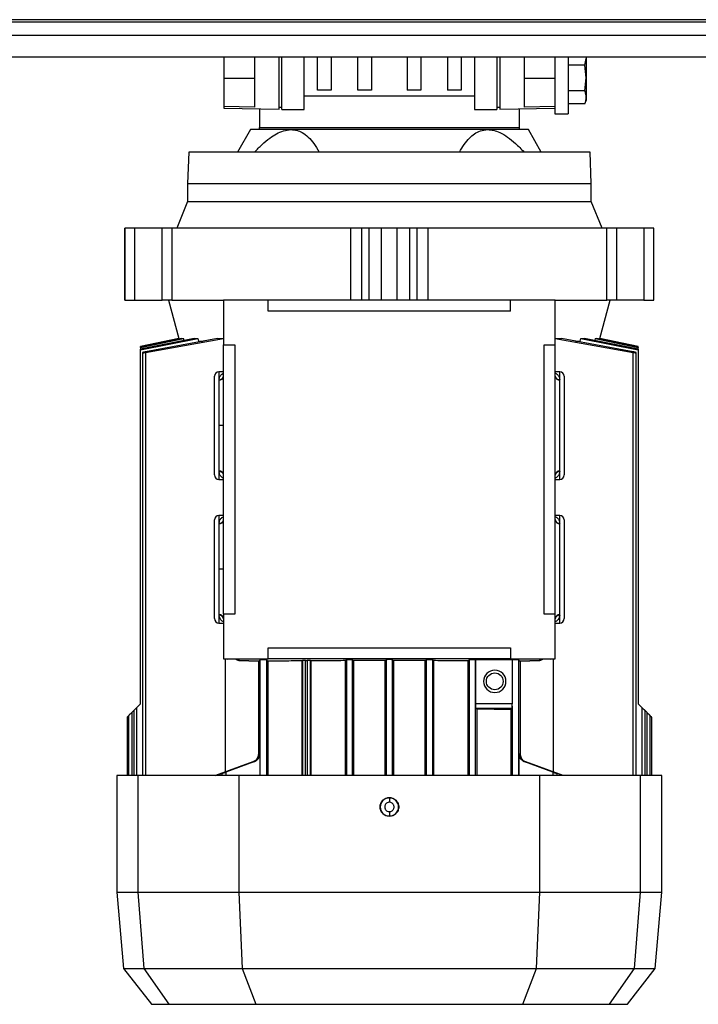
# Model space of a CAD drawing. Header units: millimetres. Extents: x 0 to 420, y 0 to 297.
# Tile 55 of 58: x 260.39 to 267.95, y 224.44 to 235.42. Entities that reach past the tile are written whole.
import ezdxf

# ---------------------------------------------------------------- set-up
doc = ezdxf.new("R2010")
doc.units = ezdxf.units.MM

msp = doc.modelspace()

# ---------------------------------------------------------------- linework, layer by layer
at = {"color": 7, "linetype": 'Continuous', "lineweight": 25}
for p, q in [((279.12843, 235.41829), (243.40355, 235.41829)), ((243.40343, 235.39329), (279.02843, 235.39329)), ((278.66593, 235.24329), (243.40343, 235.24329)), ((278.66593, 235.00179), (243.40343, 235.00179)), ((262.66343, 235.00179), (262.66343, 234.76829)), ((263.00343, 235.00179), (263.00343, 234.44454)), ((263.27843, 234.42006), (263.27843, 235.00179)), ((263.30843, 234.41829), (263.30843, 235.00179)), ((263.55843, 234.41829), (263.55843, 235.00179)), ((263.70843, 234.63205), (263.70843, 235.00179)), ((263.85843, 235.00179), (263.85843, 234.63205)), ((264.15843, 234.63205), (264.15843, 235.00179)), ((264.30843, 235.00179), (264.30843, 234.63205)), ((264.70843, 235.00179), (264.70843, 234.63205)), ((264.85843, 235.00179), (264.85843, 234.63205)), ((265.15843, 235.00179), (265.15843, 234.63205)), ((265.30843, 235.00179), (265.30843, 234.63205)), ((265.45843, 235.00179), (265.45843, 234.41829)), ((265.70843, 235.00179), (265.70843, 234.41829)), ((265.73843, 235.00179), (265.73843, 234.42006)), ((266.01343, 234.44454), (266.01343, 235.00179)), ((266.35343, 235.00179), (266.35343, 234.36829)), ((266.50343, 235.00179), (266.50343, 234.36829)), ((266.68935, 234.91282), (266.70343, 234.98489)), ((266.70343, 235.00179), (266.70343, 234.98489)), ((266.70343, 234.98489), (266.70343, 234.76848)), ((266.68935, 234.91282), (266.50343, 234.91282)), ((266.70343, 234.76848), (266.68935, 234.91282)), ((262.66343, 234.76829), (262.66343, 234.45052)), ((262.66343, 234.76829), (263.00343, 234.76829)), ((266.01343, 234.76829), (266.35343, 234.76829)), ((266.68935, 234.62414), (266.70343, 234.76848)), ((266.70343, 234.76848), (266.70343, 234.55188)), ((263.55843, 234.56829), (265.45843, 234.56829)), ((263.85843, 234.63205), (263.70843, 234.63205)), ((264.30843, 234.63205), (264.15843, 234.63205)), ((264.85843, 234.63205), (264.70843, 234.63205)), ((265.30843, 234.63205), (265.15843, 234.63205)), ((266.68935, 234.62414), (266.50343, 234.62414)), ((266.70343, 234.55188), (266.70343, 234.51829)), ((262.66343, 234.45052), (262.66343, 234.43079)), ((263.00343, 234.44454), (262.66343, 234.45052)), ((262.66343, 234.43079), (263.27843, 234.42006)), ((263.27843, 234.44329), (263.30843, 234.44329)), ((265.70843, 234.44329), (265.73843, 234.44329)), ((265.73843, 234.42006), (266.35343, 234.43079)), ((266.35343, 234.45052), (266.01343, 234.44454)), ((266.68935, 234.47962), (266.50343, 234.47962)), ((266.68931, 234.47949), (266.70343, 234.51829)), ((263.05843, 234.4239), (263.05843, 234.21829)), ((263.30843, 234.41829), (263.55843, 234.41829)), ((265.45843, 234.41829), (265.70843, 234.41829)), ((265.95843, 234.21829), (265.95843, 234.4239)), ((266.35343, 234.36829), (266.50343, 234.36829)), ((263.05843, 234.21829), (265.95843, 234.21829)), ((263.05843, 234.19329), (263.05843, 234.21829)), ((265.95843, 234.19329), (265.95843, 234.21829)), ((262.95843, 234.19329), (262.81409, 233.94329)), ((263.41241, 234.19329), (262.95843, 234.19329)), ((265.60444, 234.19329), (263.41241, 234.19329)), ((266.05843, 234.19329), (265.60444, 234.19329)), ((266.20277, 233.94329), (266.05843, 234.19329)), ((262.27093, 233.94329), (262.25843, 233.59329)), ((266.74593, 233.94329), (262.27093, 233.94329)), ((266.75843, 233.59329), (266.74593, 233.94329)), ((262.25843, 233.59329), (262.25843, 233.39329)), ((262.25843, 233.59329), (266.75843, 233.59329)), ((266.75843, 233.39329), (266.75843, 233.59329)), ((262.25843, 233.39329), (262.13722, 233.09329)), ((262.25843, 233.39329), (266.75843, 233.39329)), ((266.87964, 233.09329), (266.75843, 233.39329)), ((261.55843, 233.09329), (261.55843, 232.29329)), ((261.55974, 233.09329), (261.55843, 233.09329)), ((261.55974, 232.29329), (261.55974, 233.09329)), ((261.67085, 233.09329), (261.55974, 233.09329)), ((261.67085, 232.29329), (261.67085, 233.09329)), ((261.97461, 233.09329), (261.67085, 233.09329)), ((261.97461, 232.29329), (261.97461, 233.09329)), ((262.08349, 233.09329), (261.97461, 233.09329)), ((262.08349, 233.09329), (262.08349, 232.29329)), ((264.07994, 233.09329), (262.08349, 233.09329)), ((264.07994, 232.29329), (264.07994, 233.09329)), ((264.19873, 233.09329), (264.07994, 233.09329)), ((264.19873, 233.09329), (264.19873, 232.29329)), ((264.28012, 233.09329), (264.19873, 233.09329)), ((264.28012, 233.09329), (264.28012, 232.29329)), ((264.42054, 233.09329), (264.28012, 233.09329)), ((264.42054, 232.29329), (264.42054, 233.09329)), ((264.59631, 233.09329), (264.42054, 233.09329)), ((264.59631, 232.29329), (264.59631, 233.09329)), ((264.73673, 233.09329), (264.59631, 233.09329)), ((264.73673, 232.29329), (264.73673, 233.09329)), ((264.81812, 233.09329), (264.73673, 233.09329)), ((264.81812, 232.29329), (264.81812, 233.09329)), ((264.93691, 233.09329), (264.81812, 233.09329)), ((264.93691, 233.09329), (264.93691, 232.29329)), ((266.93336, 233.09329), (264.93691, 233.09329)), ((266.93336, 232.29329), (266.93336, 233.09329)), ((267.04225, 233.09329), (266.93336, 233.09329)), ((267.04225, 233.09329), (267.04225, 232.29329)), ((267.34601, 233.09329), (267.04225, 233.09329)), ((267.34601, 233.09329), (267.34601, 232.29329)), ((267.45712, 233.09329), (267.34601, 233.09329)), ((267.45712, 232.29329), (267.45712, 233.09329)), ((267.45843, 233.09329), (267.45712, 233.09329)), ((267.45843, 232.29329), (267.45843, 233.09329)), ((261.55843, 232.29329), (261.55974, 232.29329)), ((261.55974, 232.29329), (261.67085, 232.29329)), ((261.67085, 232.29329), (261.97461, 232.29329)), ((262.08349, 232.29329), (261.97461, 232.29329)), ((262.04593, 232.29329), (262.16081, 231.86455)), ((262.08349, 232.29329), (262.65843, 232.29329)), ((262.65843, 232.29329), (262.65843, 231.79329)), ((263.15843, 232.29329), (262.65843, 232.29329)), ((263.15843, 232.16829), (263.15843, 232.29329)), ((265.85843, 232.29329), (263.15843, 232.29329)), ((265.85843, 232.16829), (265.85843, 232.29329)), ((266.35843, 232.29329), (265.85843, 232.29329)), ((266.35843, 231.79329), (266.35843, 232.29329)), ((266.35843, 232.29329), (266.93336, 232.29329)), ((266.85605, 231.86455), (266.97093, 232.29329)), ((267.04225, 232.29329), (266.93336, 232.29329)), ((267.34601, 232.29329), (267.04225, 232.29329)), ((267.34601, 232.29329), (267.45712, 232.29329)), ((267.45712, 232.29329), (267.45843, 232.29329)), ((265.85843, 232.16829), (263.15843, 232.16829)), ((262.16081, 231.86455), (261.73343, 231.7737)), ((261.73343, 231.73935), (262.3721, 231.86455)), ((262.33096, 231.86455), (261.73343, 231.74416)), ((261.73343, 231.76488), (262.2128, 231.86455)), ((262.19497, 231.86455), (261.73343, 231.76736)), ((261.73343, 231.77365), (262.16125, 231.86455)), ((262.59082, 231.86455), (261.79003, 231.7165)), ((261.79003, 231.70967), (262.65843, 231.86289)), ((262.16125, 231.86455), (262.16081, 231.86455)), ((262.16125, 231.86455), (262.16306, 231.85783)), ((262.19497, 231.86455), (262.2128, 231.86455)), ((262.21901, 231.84199), (262.2128, 231.86455)), ((262.33096, 231.86455), (262.3721, 231.86455)), ((262.3721, 231.86455), (262.38055, 231.83612)), ((262.38055, 231.83612), (262.4308, 231.83612)), ((262.38055, 231.83612), (262.38055, 231.82568)), ((262.59082, 231.86455), (262.65843, 231.86455)), ((262.65843, 231.79329), (262.78343, 231.79329)), ((262.65843, 228.79329), (262.65843, 231.79329)), ((262.78343, 231.79329), (262.78343, 228.79329)), ((266.23343, 231.79329), (266.35843, 231.79329)), ((266.23343, 228.79329), (266.23343, 231.79329)), ((266.35843, 231.86455), (266.42604, 231.86455)), ((266.35843, 231.86289), (267.22683, 231.70967)), ((266.35843, 228.79329), (266.35843, 231.79329)), ((267.22683, 231.7165), (266.42604, 231.86455)), ((266.58477, 231.83612), (266.63631, 231.83612)), ((266.63631, 231.83612), (266.64476, 231.86455)), ((266.63631, 231.82568), (266.63631, 231.83612)), ((266.64476, 231.86455), (266.6859, 231.86455)), ((266.64476, 231.86455), (267.28343, 231.73935)), ((267.28343, 231.74416), (266.6859, 231.86455)), ((266.80405, 231.86455), (266.79785, 231.84199)), ((266.80405, 231.86455), (266.82189, 231.86455)), ((266.80405, 231.86455), (267.28343, 231.76488)), ((267.28343, 231.76736), (266.82189, 231.86455)), ((266.8538, 231.85783), (266.8556, 231.86455)), ((266.85605, 231.86455), (266.8556, 231.86455)), ((266.8556, 231.86455), (267.28343, 231.77365)), ((267.28344, 231.7737), (266.85605, 231.86455)), ((261.73343, 231.77365), (261.73343, 231.7737)), ((261.73343, 231.76736), (261.73343, 231.77365)), ((261.73343, 231.76488), (261.73343, 231.76736)), ((261.73343, 231.76488), (261.73343, 231.74416)), ((261.73343, 231.73935), (261.73343, 231.74416)), ((261.73343, 227.79329), (261.73343, 231.73935)), ((261.75572, 231.70673), (261.75572, 226.99329)), ((261.79003, 231.70967), (261.79003, 226.99329)), ((267.22683, 226.99329), (267.22683, 231.70967)), ((267.26114, 226.99329), (267.26114, 231.70672)), ((267.28343, 231.77365), (267.28343, 231.76736)), ((267.28343, 231.76736), (267.28343, 231.76488)), ((267.28343, 231.74416), (267.28343, 231.76488)), ((267.28343, 231.74416), (267.28343, 231.73935)), ((267.28343, 231.73935), (267.28343, 227.79329)), ((262.65843, 231.49329), (262.60843, 231.49329)), ((262.60843, 231.49329), (262.60843, 231.4006)), ((266.40843, 231.49329), (266.35843, 231.49329)), ((266.40843, 231.4006), (266.40843, 231.49329)), ((262.60858, 231.40557), (262.60843, 231.4006)), ((262.60843, 231.4006), (262.60843, 230.89329)), ((266.40843, 231.4006), (266.40828, 231.40557)), ((262.60843, 230.89329), (262.60843, 230.38652)), ((262.65843, 230.89329), (262.60843, 230.89329)), ((262.60843, 230.38652), (262.60861, 230.38102)), ((262.60843, 230.38652), (262.60843, 230.29329)), ((266.40824, 230.38102), (266.40843, 230.38652)), ((266.40843, 230.29329), (266.40843, 230.38652)), ((262.60843, 230.29329), (262.65843, 230.29329)), ((266.35843, 230.29329), (266.40843, 230.29329)), ((262.65843, 229.89329), (262.60843, 229.89329)), ((262.60843, 229.89329), (262.60843, 229.80065)), ((266.40843, 229.89329), (266.35843, 229.89329)), ((266.40843, 229.80065), (266.40843, 229.89329)), ((262.60858, 229.80557), (262.60843, 229.80065)), ((262.60843, 229.80065), (262.60843, 229.29329)), ((266.40843, 229.80065), (266.40828, 229.80557)), ((266.40843, 228.78558), (266.40843, 229.80065)), ((262.60843, 229.29329), (262.60843, 228.78558)), ((262.65843, 229.29329), (262.60843, 229.29329)), ((262.60843, 228.78558), (262.60856, 228.78102)), ((262.60843, 228.78558), (262.60843, 228.69329)), ((262.65843, 228.79329), (262.65843, 228.29329)), ((262.78343, 228.79329), (262.65843, 228.79329)), ((266.35843, 228.79329), (266.23343, 228.79329)), ((266.35843, 228.29329), (266.35843, 228.79329)), ((266.4083, 228.78102), (266.40843, 228.78558)), ((266.40843, 228.69329), (266.40843, 228.78558)), ((262.60843, 228.69329), (262.65843, 228.69329)), ((266.35843, 228.69329), (266.40843, 228.69329)), ((263.15843, 228.41829), (265.85843, 228.41829)), ((263.15843, 228.29329), (263.15843, 228.41829)), ((265.85843, 228.41829), (265.85843, 228.29329)), ((262.65843, 228.29329), (263.15843, 228.29329)), ((262.67772, 228.29329), (262.67772, 227.03247)), ((262.68993, 228.29329), (262.70843, 228.28961)), ((262.70843, 228.28961), (262.70843, 228.29329)), ((262.82003, 228.28624), (262.70843, 228.28961)), ((262.83343, 228.2739), (262.83343, 228.28537)), ((263.06844, 228.28139), (263.05255, 228.26728)), ((263.06844, 226.99329), (263.06844, 228.28139)), ((263.15433, 228.26726), (263.13842, 228.28139)), ((263.13842, 228.28139), (263.13842, 226.99329)), ((265.85843, 228.29329), (263.15843, 228.29329)), ((264.02844, 228.2841), (264.01693, 228.27388)), ((264.02844, 228.2841), (264.02844, 226.99329)), ((264.09842, 228.2841), (264.10957, 228.27419)), ((264.09842, 226.99329), (264.09842, 228.2841)), ((264.46261, 228.27478), (264.47344, 228.2844)), ((264.47344, 228.2844), (264.47344, 226.99329)), ((264.54342, 228.2844), (264.55425, 228.27478)), ((264.54342, 226.99329), (264.54342, 228.2844)), ((264.90728, 228.27419), (264.91844, 228.2841)), ((264.91844, 228.2841), (264.91844, 226.99329)), ((264.99993, 228.27388), (264.98842, 228.2841)), ((264.98842, 228.2841), (264.98842, 226.99329)), ((265.38572, 228.27181), (265.39844, 228.28311)), ((265.39844, 228.28311), (265.39844, 226.99329)), ((265.46842, 228.28311), (265.47022, 228.28151)), ((265.46842, 226.99329), (265.46842, 228.28311)), ((265.8792, 228.28151), (265.47022, 228.28151)), ((265.47022, 228.28151), (265.47022, 227.79243)), ((265.85843, 228.29329), (266.35843, 228.29329)), ((265.8792, 228.28151), (265.8792, 227.79243)), ((265.9643, 228.26728), (265.94842, 228.28139)), ((265.94842, 228.28139), (265.94842, 226.99329)), ((266.18343, 228.28537), (266.18343, 228.2739)), ((266.30843, 228.28961), (266.19683, 228.28624)), ((266.30843, 228.28961), (266.32692, 228.29329)), ((266.30843, 228.29329), (266.30843, 228.28961)), ((266.33914, 227.03247), (266.33914, 228.29329)), ((262.83138, 228.27394), (263.05249, 228.26725)), ((263.05255, 228.26728), (262.83343, 228.2739)), ((263.051, 227.23831), (263.051, 228.2673)), ((263.15433, 228.26726), (263.15433, 226.99329)), ((263.53491, 228.27109), (263.53958, 228.27524)), ((263.53491, 226.99329), (263.53491, 228.27109)), ((263.53958, 228.27524), (263.53958, 226.99329)), ((263.57457, 228.27584), (263.59228, 228.27584)), ((263.57457, 226.99329), (263.57457, 228.27584)), ((263.59228, 228.27584), (263.59228, 226.99329)), ((263.62728, 228.27524), (263.63113, 228.27181)), ((263.62728, 226.99329), (263.62728, 228.27524)), ((263.63113, 228.27181), (263.63113, 226.99329)), ((264.01693, 228.27388), (264.01693, 226.99329)), ((264.46261, 228.27478), (264.10957, 228.27419)), ((264.10957, 228.27419), (264.10957, 226.99329)), ((264.46261, 226.99329), (264.46261, 228.27478)), ((264.90728, 228.27419), (264.55425, 228.27478)), ((264.55425, 228.27478), (264.55425, 226.99329)), ((264.90728, 226.99329), (264.90728, 228.27419)), ((264.99993, 228.27388), (264.99993, 226.99329)), ((265.38572, 226.99329), (265.38572, 228.27181)), ((266.18343, 228.2739), (265.9643, 228.26728)), ((265.96437, 228.26725), (266.18548, 228.27394)), ((265.96585, 228.2673), (265.96585, 227.23831)), ((261.73343, 227.79329), (261.69178, 227.75165)), ((261.69178, 226.99329), (261.69178, 227.75165)), ((265.8792, 227.79243), (265.47022, 227.79243)), ((265.47119, 227.74243), (265.48195, 227.73287)), ((265.47119, 227.74243), (265.8776, 227.74243)), ((265.48195, 227.73287), (265.48195, 226.99329)), ((265.8776, 227.74243), (265.86253, 227.72904)), ((265.87844, 227.7676), (265.87844, 226.99329)), ((267.32507, 227.75165), (267.28343, 227.79329)), ((267.32507, 227.75165), (267.32507, 226.99329)), ((261.60048, 227.66034), (261.58343, 227.64329)), ((261.58343, 227.64329), (261.58343, 226.99329)), ((261.60048, 227.66034), (261.60048, 226.99329)), ((261.65747, 227.71733), (261.63479, 227.69466)), ((261.63479, 227.69466), (261.63479, 226.99329)), ((261.65747, 227.71733), (261.65747, 226.99329)), ((265.86253, 227.72904), (265.86253, 226.99329)), ((267.35939, 226.99329), (267.35939, 227.71733)), ((267.38206, 227.69466), (267.35939, 227.71733)), ((267.38206, 226.99329), (267.38206, 227.69466)), ((267.41638, 226.99329), (267.41638, 227.66034)), ((267.43343, 226.99329), (267.43343, 227.64329)), ((263.051, 227.23831), (263.05333, 227.23831)), ((263.06042, 227.23831), (263.06257, 227.23831)), ((263.06257, 227.23831), (263.06257, 226.99329)), ((265.95428, 227.23831), (265.95644, 227.23831)), ((265.95428, 226.99329), (265.95428, 227.23831)), ((265.96353, 227.23831), (265.96585, 227.23831)), ((262.98502, 227.14434), (262.57009, 226.99329)), ((262.57224, 226.99329), (262.98749, 227.14434)), ((262.99674, 227.14434), (262.6849, 227.03091)), ((262.99463, 227.14434), (262.6849, 227.03159)), ((262.98502, 227.14434), (262.98749, 227.14434)), ((262.99674, 227.14434), (262.99463, 227.14434)), ((266.02222, 227.14434), (266.02012, 227.14434)), ((266.33195, 227.03091), (266.02012, 227.14434)), ((266.33195, 227.03159), (266.02222, 227.14434)), ((266.02936, 227.14434), (266.03183, 227.14434)), ((266.44461, 226.99329), (266.02936, 227.14434)), ((266.44676, 226.99329), (266.03183, 227.14434)), ((261.46843, 226.99329), (261.46843, 225.69329)), ((261.70649, 226.99329), (261.46843, 226.99329)), ((261.70649, 225.69329), (261.70649, 226.99329)), ((262.82942, 226.99329), (261.70649, 226.99329)), ((262.63834, 227.01431), (262.63834, 226.99329)), ((262.6849, 227.03091), (262.6849, 226.99329)), ((262.82942, 226.99329), (262.82942, 225.69329)), ((266.18744, 226.99329), (262.82942, 226.99329)), ((266.18744, 225.69329), (266.18744, 226.99329)), ((267.31037, 226.99329), (266.18744, 226.99329)), ((266.33195, 227.03091), (266.33195, 226.99329)), ((266.37852, 226.99329), (266.37852, 227.01431)), ((267.31037, 225.69329), (267.31037, 226.99329)), ((267.54843, 226.99329), (267.31037, 226.99329)), ((267.54843, 225.69329), (267.54843, 226.99329)), ((264.50843, 226.74538), (264.50843, 226.74755)), ((264.50843, 226.53904), (264.50843, 226.5412)), ((261.46843, 225.69329), (261.54293, 224.84177)), ((261.46843, 225.69329), (261.70649, 225.69329)), ((261.77344, 224.84177), (261.70649, 225.69329)), ((261.70649, 225.69329), (262.82942, 225.69329)), ((262.82942, 225.69329), (266.18744, 225.69329)), ((262.82942, 225.69329), (262.86613, 224.84177)), ((266.15073, 224.84177), (266.18744, 225.69329)), ((266.18744, 225.69329), (267.31037, 225.69329)), ((267.24341, 224.84177), (267.31037, 225.69329)), ((267.31037, 225.69329), (267.54843, 225.69329)), ((267.47393, 224.84177), (267.54843, 225.69329)), ((261.54293, 224.84177), (261.85425, 224.44329)), ((261.54293, 224.84177), (261.77344, 224.84177)), ((261.77344, 224.84177), (262.86613, 224.84177)), ((262.0539, 224.44329), (261.77344, 224.84177)), ((262.86613, 224.84177), (266.15073, 224.84177)), ((262.86613, 224.84177), (263.01918, 224.44329)), ((265.99768, 224.44329), (266.15073, 224.84177)), ((266.15073, 224.84177), (267.24341, 224.84177)), ((266.96295, 224.44329), (267.24341, 224.84177)), ((267.16261, 224.44329), (267.47393, 224.84177)), ((267.24341, 224.84177), (267.47393, 224.84177)), ((261.85425, 224.44329), (262.0539, 224.44329)), ((262.0539, 224.44329), (263.01918, 224.44329)), ((263.01918, 224.44329), (264.50843, 224.44329)), ((264.50843, 224.44329), (265.99768, 224.44329)), ((265.99768, 224.44329), (266.96295, 224.44329)), ((266.96295, 224.44329), (267.16261, 224.44329))]:
    msp.add_line(p, q, dxfattribs=at)
at = {"color": 7, "linetype": 'Continuous', "lineweight": 25, "flags": 128}
msp.add_lwpolyline([(266.19442, 228.28659), (266.19318, 228.28633), (266.18343, 228.28537)], dxfattribs=at)
at = {"color": 7, "linetype": 'Continuous', "lineweight": 25}
msp.add_circle((265.68343, 228.04329), 0.09375, dxfattribs=at)
for centre, radius, start, end in [((262.60843, 231.44329), 0.05, 90, 180), ((266.40843, 231.44329), 0.05, 0, 90), ((262.61199, 231.44709), 0.04663, 265.616525, 354.813599), ((262.6125, 231.45194), 0.04654, 265.170502, 350.728805), ((266.40486, 231.44709), 0.04663, 185.186401, 274.383475), ((262.61201, 230.34005), 0.04661, 5.221651, 94.408527), ((266.40485, 230.34005), 0.04661, 85.591473, 174.778349), ((266.40427, 230.33468), 0.04651, 85.094771, 170.236952), ((262.60843, 230.34329), 0.05, 180, 270), ((266.40843, 230.34329), 0.05, 270, 0), ((262.60843, 229.84329), 0.05, 90, 180), ((262.61199, 229.84715), 0.04663, 265.618942, 354.816996), ((266.40487, 229.84715), 0.04663, 185.183004, 274.381058), ((266.40843, 229.84329), 0.05, 0, 90), ((262.60843, 228.74329), 0.05, 180, 270), ((262.61198, 228.73908), 0.04664, 5.160485, 94.365021), ((262.61243, 228.73462), 0.04656, 8.910588, 94.773994), ((266.40488, 228.73908), 0.04664, 85.634979, 174.839515), ((266.40843, 228.74329), 0.05, 270, 0), ((265.68343, 228.04329), 0.125, 90, 270), ((265.68343, 228.04329), 0.125, 270, 90), ((264.50843, 226.64329), 0.10209, 90, 270), ((264.50843, 226.64329), 0.10209, 270, 90)]:
    msp.add_arc(centre, radius, start, end, dxfattribs=at)
for points, knots in [([(266.70343, 234.55188), (266.70098, 234.57483), (266.6984, 234.59906), (266.68981, 234.62288), (266.68935, 234.62414)], [0, 0, 0, 0, 0.947025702, 1, 1, 1, 1]), ([(266.68935, 234.47962), (266.69109, 234.48454), (266.6995, 234.50839), (266.70169, 234.53264), (266.70343, 234.55188)], [0, 0, 0, 0, 0.20618569, 1, 1, 1, 1]), ([(263.00559, 233.94329), (263.03297, 233.97158), (263.08805, 234.02848), (263.17001, 234.09712), (263.25005, 234.14897), (263.33006, 234.1854), (263.384, 234.19057), (263.41241, 234.19329)], [0, 0, 0, 0, 0.218498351, 0.439487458, 0.616646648, 0.798064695, 1, 1, 1, 1]), ([(263.41241, 234.19329), (263.43369, 234.19167), (263.47696, 234.18836), (263.54234, 234.16), (263.60664, 234.11104), (263.67074, 234.03728), (263.70655, 233.97634), (263.72596, 233.94329)], [0, 0, 0, 0, 0.15605566, 0.31733127, 0.52778332, 0.74399133, 1, 1, 1, 1]), ([(265.29089, 233.94329), (265.30735, 233.97158), (265.34045, 234.02848), (265.39687, 234.09712), (265.45797, 234.14897), (265.5249, 234.1854), (265.577, 234.19057), (265.60444, 234.19329)], [0, 0, 0, 0, 0.218498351, 0.439487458, 0.616646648, 0.798064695, 1, 1, 1, 1]), ([(265.60444, 234.19329), (265.6263, 234.19167), (265.67075, 234.18836), (265.74628, 234.16), (265.82837, 234.11104), (265.9198, 234.03728), (265.97911, 233.97634), (266.01127, 233.94329)], [0, 0, 0, 0, 0.156055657, 0.317331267, 0.527783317, 0.743991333, 1, 1, 1, 1]), ([(261.79003, 231.7165), (261.78602, 231.7157), (261.778, 231.71408), (261.76751, 231.71147), (261.75971, 231.7091), (261.75557, 231.70721), (261.75553, 231.70603), (261.75946, 231.70568), (261.76677, 231.70615), (261.77663, 231.70738), (261.78487, 231.70872), (261.78936, 231.70955), (261.79003, 231.70967)], [0, 0, 0, 0, 0.11200154, 0.22398025, 0.33631398, 0.44756919, 0.55664412, 0.66345719, 0.76891449, 0.87443922, 0.98138224, 1, 1, 1, 1]), ([(267.22683, 231.70967), (267.23075, 231.70898), (267.23859, 231.7076), (267.24898, 231.70626), (267.25673, 231.70569), (267.26103, 231.70595), (267.26151, 231.70699), (267.25815, 231.70871), (267.25124, 231.71095), (267.2414, 231.71347), (267.23268, 231.71537), (267.22775, 231.71632), (267.22683, 231.7165)], [0, 0, 0, 0, 0.10895602, 0.21798192, 0.32531293, 0.43098635, 0.5363406, 0.64279868, 0.75133026, 0.86208256, 0.97425745, 1, 1, 1, 1]), ([(262.60858, 231.40557), (262.61133, 231.41852), (262.61681, 231.44436), (262.63705, 231.46783), (262.65255, 231.47594), (262.65843, 231.47901)], [0, 0, 0, 0, 0.38436842, 0.76675494, 1, 1, 1, 1]), ([(266.35843, 231.48015), (266.35981, 231.4795), (266.366, 231.47661), (266.38031, 231.46566), (266.40025, 231.44461), (266.40561, 231.41856), (266.40828, 231.40557)], [0, 0, 0, 0, 0.05340573, 0.23845503, 0.62003928, 1, 1, 1, 1]), ([(266.35835, 231.44552), (266.35929, 231.44035), (266.36125, 231.42959), (266.37295, 231.41611), (266.38947, 231.40701), (266.40217, 231.40604), (266.40828, 231.40557)], [0, 0, 0, 0, 0.24070284, 0.5, 0.75929716, 1, 1, 1, 1]), ([(262.65852, 230.34137), (262.65755, 230.34652), (262.65555, 230.35722), (262.64383, 230.3706), (262.62736, 230.37961), (262.61471, 230.38056), (262.60861, 230.38102)], [0, 0, 0, 0, 0.24076764, 0.5, 0.75923236, 1, 1, 1, 1]), ([(262.65843, 230.30725), (262.65212, 230.31097), (262.63659, 230.32014), (262.61655, 230.34348), (262.61126, 230.36852), (262.60861, 230.38102)], [0, 0, 0, 0, 0.25492741, 0.62819414, 1, 1, 1, 1]), ([(266.40824, 230.38102), (266.40561, 230.36836), (266.40035, 230.34312), (266.38116, 230.32229), (266.36687, 230.31112), (266.36027, 230.30792), (266.35843, 230.30703)], [0, 0, 0, 0, 0.3744387, 0.74626771, 0.9290471, 1, 1, 1, 1]), ([(262.60858, 229.80557), (262.61134, 229.81858), (262.61685, 229.84452), (262.63713, 229.86797), (262.65261, 229.87602), (262.65843, 229.87904)], [0, 0, 0, 0, 0.38576898, 0.76913252, 1, 1, 1, 1]), ([(262.60858, 229.80557), (262.61469, 229.80604), (262.6274, 229.80702), (262.64391, 229.81613), (262.65561, 229.82962), (262.65756, 229.84037), (262.6585, 229.84555)], [0, 0, 0, 0, 0.24069659, 0.5, 0.75930341, 1, 1, 1, 1]), ([(266.35836, 229.84555), (266.35929, 229.84037), (266.36124, 229.82962), (266.37295, 229.81613), (266.38946, 229.80702), (266.40217, 229.80604), (266.40828, 229.80557)], [0, 0, 0, 0, 0.240696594, 0.5, 0.759303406, 1, 1, 1, 1]), ([(266.35843, 229.88021), (266.35975, 229.87959), (266.36587, 229.87675), (266.38018, 229.86583), (266.40022, 229.84477), (266.4056, 229.81862), (266.40828, 229.80557)], [0, 0, 0, 0, 0.05093301, 0.23610891, 0.61887577, 1, 1, 1, 1]), ([(262.65843, 228.70587), (262.6579, 228.7061), (262.65251, 228.70847), (262.64265, 228.71569), (262.63007, 228.72752), (262.61538, 228.74728), (262.61131, 228.7674), (262.60856, 228.78102)], [0, 0, 0, 0, 0.02035229, 0.20793102, 0.41647936, 0.60515649, 1, 1, 1, 1]), ([(266.4083, 228.78102), (266.40217, 228.78054), (266.38944, 228.77954), (266.3729, 228.77037), (266.3612, 228.75682), (266.35929, 228.74603), (266.35837, 228.74084)], [0, 0, 0, 0, 0.240655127, 0.5, 0.759344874, 1, 1, 1, 1]), ([(266.4083, 228.78102), (266.40539, 228.76748), (266.39955, 228.74041), (266.37871, 228.71719), (266.36351, 228.70979), (266.35843, 228.70731)], [0, 0, 0, 0, 0.39985135, 0.79962995, 1, 1, 1, 1]), ([(262.83343, 228.2739), (262.82697, 228.27472), (262.81406, 228.27634), (262.80032, 228.28448), (262.7959, 228.29167), (262.7949, 228.29329)], [0, 0, 0, 0, 0.43618785, 0.8723757, 1, 1, 1, 1]), ([(262.83343, 228.28537), (262.83284, 228.28552), (262.83167, 228.28583), (262.82391, 228.2861), (262.82003, 228.28624)], [0, 0, 0, 0, 0.50000493, 1, 1, 1, 1]), ([(263.13842, 228.28139), (263.13818, 228.28144), (263.13772, 228.28153), (263.1344, 228.28168), (263.12792, 228.28184), (263.11687, 228.28196), (263.10343, 228.28201), (263.08999, 228.28196), (263.07893, 228.28184), (263.07246, 228.28168), (263.06914, 228.28153), (263.06868, 228.28144), (263.06844, 228.28139)], [0, 0, 0, 0, 0.07686631, 0.14429177, 0.25040716, 0.37848376, 0.49999997, 0.6214988, 0.74959275, 0.85569539, 0.92312406, 1, 1, 1, 1]), ([(264.09842, 228.2841), (264.09818, 228.28415), (264.09772, 228.28424), (264.0944, 228.28439), (264.08792, 228.28455), (264.07687, 228.28467), (264.06343, 228.28472), (264.04999, 228.28467), (264.03893, 228.28455), (264.03246, 228.28439), (264.02914, 228.28424), (264.02868, 228.28415), (264.02844, 228.2841)], [0, 0, 0, 0, 0.07686631, 0.14429177, 0.25040717, 0.37848469, 0.49999998, 0.62149881, 0.74959276, 0.85569685, 0.92312516, 1, 1, 1, 1]), ([(264.54342, 228.2844), (264.54318, 228.28445), (264.54272, 228.28454), (264.5394, 228.28469), (264.53292, 228.28485), (264.52187, 228.28497), (264.50843, 228.28502), (264.49499, 228.28497), (264.48393, 228.28485), (264.47746, 228.28469), (264.47414, 228.28454), (264.47368, 228.28445), (264.47344, 228.2844)], [0, 0, 0, 0, 0.07686631, 0.14429177, 0.25040716, 0.3784843, 0.49999998, 0.6214988, 0.74959275, 0.85569625, 0.92312471, 1, 1, 1, 1]), ([(264.98842, 228.2841), (264.98818, 228.28415), (264.98772, 228.28424), (264.9844, 228.28439), (264.97792, 228.28455), (264.96687, 228.28467), (264.95343, 228.28472), (264.93999, 228.28467), (264.92893, 228.28455), (264.92246, 228.28439), (264.91914, 228.28424), (264.91868, 228.28415), (264.91844, 228.2841)], [0, 0, 0, 0, 0.07686631, 0.14429177, 0.25040717, 0.37848469, 0.49999998, 0.62149881, 0.74959276, 0.85569685, 0.92312516, 1, 1, 1, 1]), ([(265.46842, 228.28311), (265.46818, 228.28316), (265.46772, 228.28325), (265.4644, 228.28339), (265.45792, 228.28355), (265.44687, 228.28368), (265.43343, 228.28372), (265.41999, 228.28368), (265.40893, 228.28355), (265.40246, 228.28339), (265.39914, 228.28325), (265.39868, 228.28316), (265.39844, 228.28311)], [0, 0, 0, 0, 0.07686631, 0.14429177, 0.25040716, 0.37848337, 0.49999997, 0.6214988, 0.74959275, 0.8556948, 0.92312362, 1, 1, 1, 1]), ([(265.94842, 228.28139), (265.9482, 228.28144), (265.94779, 228.28152), (265.94485, 228.28166), (265.93909, 228.28182), (265.92915, 228.28194), (265.91677, 228.282), (265.90398, 228.28198), (265.89273, 228.28189), (265.88342, 228.28173), (265.88069, 228.28159), (265.8792, 228.28151)], [0, 0, 0, 0, 0.07693529, 0.14439853, 0.250545, 0.3791883, 0.50036907, 0.62318446, 0.75019124, 0.86338236, 1, 1, 1, 1]), ([(266.21621, 228.28683), (266.21185, 228.28334), (266.2023, 228.2757), (266.19007, 228.27454), (266.18343, 228.2739)], [0, 0, 0, 0, 0.456873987, 1, 1, 1, 1]), ([(266.19683, 228.28624), (266.19295, 228.2861), (266.18519, 228.28583), (266.18402, 228.28552), (266.18343, 228.28537)], [0, 0, 0, 0, 0.49999507, 1, 1, 1, 1]), ([(263.53491, 228.27109), (263.46949, 228.27053), (263.33745, 228.26941), (263.21574, 228.26798), (263.15433, 228.26726)], [0, 0, 0, 0, 0.49547978, 1, 1, 1, 1]), ([(263.57457, 228.27584), (263.57017, 228.27583), (263.56113, 228.27581), (263.55008, 228.27568), (263.5436, 228.27552), (263.54028, 228.27538), (263.53982, 228.27529), (263.53958, 228.27524)], [0, 0, 0, 0, 0.24301745, 0.49918555, 0.71139617, 0.84625216, 1, 1, 1, 1]), ([(263.62728, 228.27524), (263.62703, 228.27529), (263.62657, 228.27538), (263.62325, 228.27552), (263.61678, 228.27568), (263.60573, 228.27581), (263.59669, 228.27583), (263.59228, 228.27584)], [0, 0, 0, 0, 0.15372649, 0.28857537, 0.50081433, 0.75696429, 1, 1, 1, 1]), ([(264.01693, 228.27388), (263.95164, 228.27361), (263.82048, 228.27306), (263.69444, 228.27223), (263.63113, 228.27181)], [0, 0, 0, 0, 0.4977888, 1, 1, 1, 1]), ([(265.38572, 228.27181), (265.32242, 228.27223), (265.19638, 228.27306), (265.06522, 228.27361), (264.99993, 228.27388)], [0, 0, 0, 0, 0.5022112, 1, 1, 1, 1]), ([(261.69178, 227.75165), (261.68733, 227.74719), (261.67875, 227.73861), (261.66905, 227.72891), (261.66314, 227.72301), (261.65994, 227.7198), (261.65786, 227.71773), (261.6576, 227.71746), (261.65747, 227.71733)], [0, 0, 0, 0, 0.28717342, 0.55337357, 0.67765343, 0.78901495, 0.89699262, 1, 1, 1, 1]), ([(265.47022, 227.79243), (265.47024, 227.78613), (265.47027, 227.7732), (265.47047, 227.7574), (265.47073, 227.74815), (265.47096, 227.74342), (265.47111, 227.74278), (265.47119, 227.74243)], [0, 0, 0, 0, 0.24299031, 0.49917601, 0.7111659, 0.84608079, 1, 1, 1, 1]), ([(265.86253, 227.72904), (265.80112, 227.72976), (265.6794, 227.73119), (265.54737, 227.73231), (265.48195, 227.73287)], [0, 0, 0, 0, 0.50452021, 1, 1, 1, 1]), ([(265.8776, 227.74243), (265.8777, 227.743), (265.87789, 227.74408), (265.87813, 227.75071), (265.87832, 227.75863), (265.8784, 227.76479), (265.87844, 227.7676)], [0, 0, 0, 0, 0.30524829, 0.57372695, 0.80533861, 1, 1, 1, 1]), ([(265.87844, 227.7676), (265.87859, 227.7715), (265.87891, 227.77935), (265.8791, 227.78806), (265.8792, 227.79243)], [0, 0, 0, 0, 0.49805889, 1, 1, 1, 1]), ([(267.35939, 227.71733), (267.35926, 227.71746), (267.35899, 227.71773), (267.35692, 227.7198), (267.35372, 227.72301), (267.3478, 227.72891), (267.33811, 227.73861), (267.32953, 227.74719), (267.32507, 227.75165)], [0, 0, 0, 0, 0.10298632, 0.21098506, 0.32232289, 0.44662645, 0.71282659, 1, 1, 1, 1]), ([(261.63479, 227.69466), (261.63034, 227.6902), (261.62176, 227.68162), (261.61206, 227.67192), (261.60615, 227.66602), (261.60295, 227.66281), (261.60087, 227.66074), (261.60061, 227.66047), (261.60048, 227.66034)], [0, 0, 0, 0, 0.28717342, 0.55337357, 0.67765344, 0.78901495, 0.89699264, 1, 1, 1, 1]), ([(267.41638, 227.66034), (267.41625, 227.66047), (267.41598, 227.66074), (267.41391, 227.66281), (267.41071, 227.66602), (267.40479, 227.67192), (267.3951, 227.68162), (267.38652, 227.6902), (267.38206, 227.69466)], [0, 0, 0, 0, 0.10299182, 0.21098492, 0.32232279, 0.44662635, 0.71282654, 1, 1, 1, 1]), ([(267.43343, 227.64329), (267.4333, 227.64342), (267.43303, 227.64369), (267.43096, 227.64575), (267.42775, 227.64898), (267.42306, 227.65366), (267.41882, 227.6579), (267.41638, 227.66034)], [0, 0, 0, 0, 0.1674057, 0.34295916, 0.52394043, 0.72599752, 1, 1, 1, 1]), ([(262.98749, 227.14434), (262.99737, 227.14902), (263.01588, 227.15779), (263.03678, 227.18089), (263.05068, 227.20791), (263.05246, 227.22829), (263.05333, 227.23831)], [0, 0, 0, 0, 0.26663089, 0.50008692, 0.75406102, 1, 1, 1, 1]), ([(263.06257, 227.23831), (263.0617, 227.22829), (263.05992, 227.20791), (263.04603, 227.18089), (263.02513, 227.15779), (263.00661, 227.14902), (262.99674, 227.14434)], [0, 0, 0, 0, 0.24593898, 0.49991308, 0.73336911, 1, 1, 1, 1]), ([(263.03897, 227.1911), (263.0424, 227.1984), (263.04926, 227.21294), (263.05042, 227.22987), (263.051, 227.23831)], [0, 0, 0, 0, 0.50152392, 1, 1, 1, 1]), ([(266.02012, 227.14434), (266.01025, 227.14902), (265.99173, 227.15779), (265.97083, 227.18089), (265.95693, 227.20791), (265.95516, 227.22829), (265.95428, 227.23831)], [0, 0, 0, 0, 0.26664262, 0.5000869, 0.75406483, 1, 1, 1, 1]), ([(265.96353, 227.23831), (265.9644, 227.22829), (265.96618, 227.20791), (265.98007, 227.18089), (266.00097, 227.15779), (266.01949, 227.14902), (266.02936, 227.14434)], [0, 0, 0, 0, 0.24593517, 0.4999131, 0.73335737, 1, 1, 1, 1]), ([(265.96585, 227.23831), (265.96644, 227.22984), (265.96761, 227.21291), (265.97447, 227.19836), (265.97789, 227.1911)], [0, 0, 0, 0, 0.50073289, 1, 1, 1, 1]), ([(262.6849, 227.03091), (262.6788, 227.0287), (262.66669, 227.0243), (262.65122, 227.01875), (262.64248, 227.01566), (262.63894, 227.01446), (262.63804, 227.0142), (262.63894, 227.01459), (262.64248, 227.01596), (262.65123, 227.01924), (262.66668, 227.02494), (262.6788, 227.02936), (262.6849, 227.03159)], [0, 0, 0, 0, 0.12833891, 0.25450578, 0.37773804, 0.43914004, 0.49959803, 0.55999445, 0.6215748, 0.74509031, 0.87153832, 1, 1, 1, 1]), ([(266.33195, 227.03159), (266.33806, 227.02936), (266.35018, 227.02494), (266.36563, 227.01924), (266.37438, 227.01596), (266.37792, 227.01459), (266.37882, 227.0142), (266.37792, 227.01446), (266.37438, 227.01566), (266.36563, 227.01875), (266.35017, 227.0243), (266.33806, 227.0287), (266.33195, 227.03091)], [0, 0, 0, 0, 0.12846168, 0.25490969, 0.3784252, 0.43999703, 0.50040199, 0.56085142, 0.62226196, 0.74549422, 0.87166109, 1, 1, 1, 1]), ([(264.50843, 226.53904), (264.49479, 226.5406), (264.4675, 226.54373), (264.43279, 226.56782), (264.40958, 226.60227), (264.40141, 226.64329), (264.40957, 226.68431), (264.43279, 226.71877), (264.4675, 226.74285), (264.49479, 226.74598), (264.50843, 226.74755)], [0, 0, 0, 0, 0.12494659, 0.24988863, 0.3748784, 0.4999711, 0.62509699, 0.75010883, 0.87505889, 1, 1, 1, 1]), ([(264.50843, 226.74755), (264.52207, 226.74599), (264.54935, 226.74286), (264.58407, 226.71877), (264.60728, 226.68431), (264.61544, 226.64334), (264.60731, 226.60233), (264.5841, 226.56784), (264.54936, 226.54373), (264.52207, 226.5406), (264.50843, 226.53904)], [0, 0, 0, 0, 0.12490146, 0.24989907, 0.37494927, 0.49988595, 0.62475582, 0.75005043, 0.87507992, 1, 1, 1, 1]), ([(264.50843, 226.74538), (264.50843, 226.74424), (264.50843, 226.74189), (264.50843, 226.72837), (264.50843, 226.71192), (264.50843, 226.70079), (264.50843, 226.69543)], [0, 0, 0, 0, 0.270807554, 0.562288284, 0.78919063, 1, 1, 1, 1]), ([(264.50843, 226.69543), (264.5035, 226.69502), (264.49234, 226.69409), (264.47881, 226.68703), (264.46864, 226.67762), (264.46189, 226.66784), (264.45736, 226.65613), (264.45575, 226.64329), (264.45736, 226.63045), (264.46189, 226.61874), (264.46864, 226.60896), (264.47881, 226.59955), (264.49234, 226.59249), (264.5035, 226.59157), (264.50843, 226.59116)], [0, 0, 0, 0, 0.09031842, 0.20456319, 0.27141989, 0.34393615, 0.4207855, 0.5, 0.5792145, 0.65606385, 0.72858011, 0.79543681, 0.90968158, 1, 1, 1, 1]), ([(264.50843, 226.59116), (264.51336, 226.59157), (264.52452, 226.59249), (264.53805, 226.59955), (264.54822, 226.60896), (264.55497, 226.61874), (264.5595, 226.63045), (264.5611, 226.64329), (264.5595, 226.65613), (264.55497, 226.66784), (264.54822, 226.67762), (264.53805, 226.68703), (264.52452, 226.69409), (264.51336, 226.69502), (264.50843, 226.69543)], [0, 0, 0, 0, 0.09031842, 0.20456319, 0.27141989, 0.34393615, 0.4207855, 0.5, 0.5792145, 0.65606385, 0.72858011, 0.79543681, 0.90968158, 1, 1, 1, 1]), ([(264.50843, 226.59116), (264.50843, 226.58425), (264.50843, 226.56992), (264.50843, 226.55343), (264.50843, 226.54347), (264.50843, 226.54194), (264.50843, 226.5412)], [0, 0, 0, 0, 0.27080755, 0.56228828, 0.78919063, 1, 1, 1, 1])]:
    msp.add_open_spline(points, degree=3, knots=knots, dxfattribs=at)
for points in [[(262.55843, 230.89329), (262.55843, 230.92929), (262.55843, 231.00128), (262.55843, 231.10512), (262.55843, 231.20083), (262.55843, 231.28469), (262.55843, 231.35362), (262.55843, 231.40445), (262.55843, 231.43715), (262.55843, 231.44125), (262.55843, 231.44329)], [(266.40843, 230.38652), (266.40843, 230.41658), (266.40843, 230.47668), (266.40843, 230.60164), (266.40843, 230.74269), (266.40843, 230.8938), (266.40843, 231.04488), (266.40843, 231.18584), (266.40843, 231.31065), (266.40843, 231.37062), (266.40843, 231.4006)], [(266.45843, 231.44329), (266.45843, 231.44125), (266.45843, 231.43715), (266.45843, 231.40445), (266.45843, 231.35362), (266.45843, 231.28469), (266.45843, 231.20083), (266.45843, 231.10512), (266.45843, 231.00128), (266.45843, 230.89329), (266.45843, 230.7853), (266.45843, 230.68146), (266.45843, 230.58575), (266.45843, 230.50189), (266.45843, 230.43297), (266.45843, 230.38214), (266.45843, 230.34943), (266.45843, 230.34534), (266.45843, 230.34329)], [(262.55843, 230.34329), (262.55843, 230.34534), (262.55843, 230.34943), (262.55843, 230.38214), (262.55843, 230.43297), (262.55843, 230.50189), (262.55843, 230.58575), (262.55843, 230.68146), (262.55843, 230.7853), (262.55843, 230.8573), (262.55843, 230.89329)], [(262.55843, 229.29329), (262.55843, 229.32929), (262.55843, 229.40128), (262.55843, 229.50512), (262.55843, 229.60083), (262.55843, 229.68469), (262.55843, 229.75362), (262.55843, 229.80445), (262.55843, 229.83715), (262.55843, 229.84125), (262.55843, 229.84329)], [(266.45843, 229.84329), (266.45843, 229.84125), (266.45843, 229.83715), (266.45843, 229.80445), (266.45843, 229.75362), (266.45843, 229.68469), (266.45843, 229.60083), (266.45843, 229.50512), (266.45843, 229.40128), (266.45843, 229.29329), (266.45843, 229.1853), (266.45843, 229.08146), (266.45843, 228.98575), (266.45843, 228.90189), (266.45843, 228.83297), (266.45843, 228.78214), (266.45843, 228.74943), (266.45843, 228.74534), (266.45843, 228.74329)], [(262.55843, 228.74329), (262.55843, 228.74534), (262.55843, 228.74943), (262.55843, 228.78214), (262.55843, 228.83297), (262.55843, 228.90189), (262.55843, 228.98575), (262.55843, 229.08146), (262.55843, 229.1853), (262.55843, 229.2573), (262.55843, 229.29329)], [(263.03897, 227.1911), (263.03213, 227.18082), (263.01847, 227.16026), (262.99617, 227.14965), (262.98502, 227.14434)], [(263.06042, 227.23831), (263.05952, 227.22812), (263.05771, 227.20775), (263.04347, 227.18016), (263.02243, 227.15734), (263.0039, 227.14868), (262.99463, 227.14434)], [(266.02222, 227.14434), (266.01296, 227.14868), (265.99443, 227.15734), (265.97339, 227.18016), (265.95914, 227.20775), (265.95734, 227.22812), (265.95644, 227.23831)], [(265.97789, 227.1911), (265.98472, 227.18082), (265.99839, 227.16026), (266.02069, 227.14965), (266.03183, 227.14434)]]:
    msp.add_open_spline(points, degree=3, dxfattribs=at)

doc.saveas('drawing.dxf')
